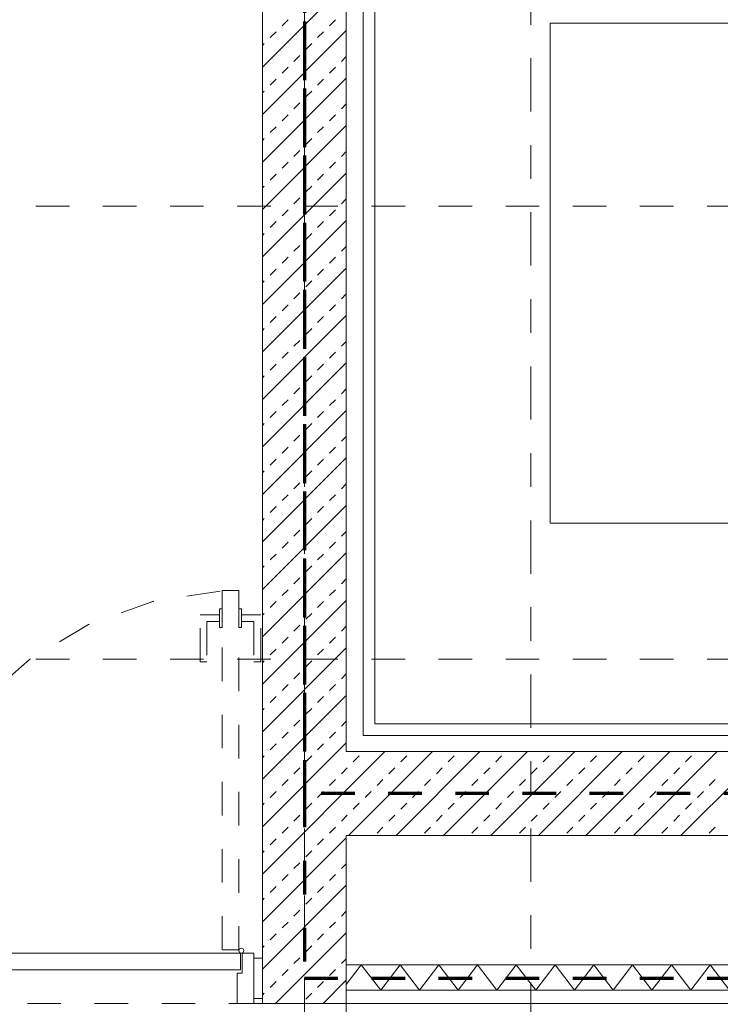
# Model space of a CAD drawing. Header units: metres. Extents: x -45.2 to 14.3, y -31.8 to 10.2.
# Tile 103 of 141: x -23.8 to -21.7, y -3.7 to -0.8. Entities that reach past the tile are written whole.
import ezdxf

# ---------------------------------------------------------------- set-up
doc = ezdxf.new("R2010")
doc.units = ezdxf.units.M
doc.header["$LTSCALE"] = 0.05
for name, pattern in [('Achsen 01', [5.291531, 3.175, -1.058062, 0.352704, -0.705764]), ('gestrichelt - 01', [2, 1, -1]), ('ISO-07 Punktiert', [0.889, 0.127, -0.762]), ('Raster 01', [2, 1, -1]), ('VW-01 Strichlinie kurz', [2, 1, -1])]:
    doc.linetypes.add(name, pattern=pattern)
for name, color, linetype, lineweight in [('013_Beton und Stahlbetonarbeiten-000 Unterzüge', 7, 'ISO-07 Punktiert', 13), ('013_Beton und Stahlbetonarbeiten-340 Innenwände', 7, 'Continuous', 18), ('027_Tischlerarbeiten-340 Innentüren', 7, 'Continuous', 9), ('031_Metallbauarbeiten-340 Treppen Geländer', 7, 'Continuous', 9), ('039_Trockenbauarbeiten-000 Sturz', 7, 'ISO-07 Punktiert', 9), ('039_Trockenbauarbeiten-340 Gipskarton', 7, 'Continuous', 9), ('AV1-Brandschutzkonzept-Brandschutzkonzept', 7, 'Continuous', 5), ('AV1-Schnitt Achsen', 7, 'Achsen 01', 18)]:
    doc.layers.add(name, color=color, linetype=linetype, lineweight=lineweight)
for name, color, linetype, lineweight, true_color in [('013_Beton und Stahlbetonarbeiten-350 Stahlbeton Treppe Ansicht', 7, 'Continuous', 9, 0xa6a6a6), ('039_Trockenbauarbeiten-340 Dämmung', 7, 'Continuous', 9, 0xc0c0c0), ('AV1-Achsen', 1, 'Achsen 01', 18, 0xff0000), ('AV1-Raster', 7, 'Raster 01', 9, 0xa6a6a6)]:
    doc.layers.add(name, color=color, linetype=linetype, lineweight=lineweight, true_color=true_color)

msp = doc.modelspace()

# ---------------------------------------------------------------- linework, layer by layer
at = {"layer": '013_Beton und Stahlbetonarbeiten-000 Unterzüge', "linetype": 'VW-01 Strichlinie kurz'}
msp.add_lwpolyline([(-23.075, -5.275), (-23.075, -3.725), (-22.825, -3.725), (-22.825, -5.275)], close=True, dxfattribs=at)
at = {"layer": '013_Beton und Stahlbetonarbeiten-340 Innenwände', "color": 251, "linetype": 'Continuous', "lineweight": 13, "true_color": 0x4c4c4c}
for p, q in [((-22.825, -0.686), (-23.075, -0.936)), ((-23.0163, -0.8132), (-22.9986, -0.7955)), ((-22.8749, -0.8132), (-22.8572, -0.7955)), ((-22.825, -0.8275), (-23.075, -1.0775)), ((-23.0517, -0.8485), (-23.034, -0.8309)), ((-22.9103, -0.8485), (-22.8926, -0.8309)), ((-23.075, -0.8718), (-23.0694, -0.8662)), ((-22.9456, -0.8839), (-22.9279, -0.8662)), ((-22.981, -0.9192), (-22.9633, -0.9016)), ((-22.8395, -0.9192), (-22.825, -0.9047)), ((-23.0163, -0.9546), (-22.9986, -0.9369)), ((-22.8749, -0.9546), (-22.8572, -0.9369)), ((-22.825, -0.9689), (-23.075, -1.2189)), ((-23.0517, -0.9899), (-23.034, -0.9723)), ((-22.9103, -0.9899), (-22.8926, -0.9723)), ((-23.075, -1.0133), (-23.0694, -1.0076)), ((-22.9456, -1.0253), (-22.9279, -1.0076)), ((-22.981, -1.0607), (-22.9633, -1.043)), ((-22.8395, -1.0607), (-22.825, -1.0461)), ((-23.0163, -1.096), (-22.9986, -1.0783)), ((-22.8749, -1.096), (-22.8572, -1.0783)), ((-22.825, -1.1103), (-23.075, -1.3603)), ((-23.0517, -1.1314), (-23.034, -1.1137)), ((-22.9103, -1.1314), (-22.8926, -1.1137)), ((-23.075, -1.1547), (-23.0694, -1.149)), ((-22.9456, -1.1667), (-22.9279, -1.149)), ((-22.981, -1.2021), (-22.9633, -1.1844)), ((-22.8395, -1.2021), (-22.825, -1.1875)), ((-23.0163, -1.2374), (-22.9986, -1.2198)), ((-22.8749, -1.2374), (-22.8572, -1.2198)), ((-22.825, -1.2517), (-23.075, -1.5017)), ((-23.0517, -1.2728), (-23.034, -1.2551)), ((-22.9103, -1.2728), (-22.8926, -1.2551)), ((-23.075, -1.2961), (-23.0694, -1.2905)), ((-22.9456, -1.3081), (-22.9279, -1.2905)), ((-22.981, -1.3435), (-22.9633, -1.3258)), ((-22.8395, -1.3435), (-22.825, -1.329)), ((-23.0163, -1.3789), (-22.9986, -1.3612)), ((-22.8749, -1.3789), (-22.8572, -1.3612)), ((-22.825, -1.3932), (-23.075, -1.6432)), ((-23.0517, -1.4142), (-23.034, -1.3965)), ((-22.9103, -1.4142), (-22.8926, -1.3965)), ((-23.075, -1.4375), (-23.0694, -1.4319)), ((-22.9456, -1.4496), (-22.9279, -1.4319)), ((-22.981, -1.4849), (-22.9633, -1.4672)), ((-22.8395, -1.4849), (-22.825, -1.4704)), ((-23.0163, -1.5203), (-22.9986, -1.5026)), ((-22.8749, -1.5203), (-22.8572, -1.5026)), ((-22.825, -1.5346), (-23.075, -1.7846)), ((-23.0517, -1.5556), (-23.034, -1.538)), ((-22.9103, -1.5556), (-22.8926, -1.538)), ((-23.075, -1.579), (-23.0694, -1.5733)), ((-22.9456, -1.591), (-22.9279, -1.5733)), ((-22.981, -1.6263), (-22.9633, -1.6087)), ((-22.8395, -1.6263), (-22.825, -1.6118)), ((-23.0163, -1.6617), (-22.9986, -1.644)), ((-22.8749, -1.6617), (-22.8572, -1.644)), ((-22.825, -1.676), (-23.075, -1.926)), ((-23.0517, -1.6971), (-23.034, -1.6794)), ((-22.9103, -1.6971), (-22.8926, -1.6794)), ((-23.075, -1.7204), (-23.0694, -1.7147)), ((-22.9456, -1.7324), (-22.9279, -1.7147)), ((-22.981, -1.7678), (-22.9633, -1.7501)), ((-22.8395, -1.7678), (-22.825, -1.7532)), ((-23.0163, -1.8031), (-22.9986, -1.7854)), ((-22.8749, -1.8031), (-22.8572, -1.7854)), ((-22.825, -1.8174), (-23.075, -2.0674)), ((-23.0517, -1.8385), (-23.034, -1.8208)), ((-22.9103, -1.8385), (-22.8926, -1.8208)), ((-23.075, -1.8618), (-23.0694, -1.8562)), ((-22.9456, -1.8738), (-22.9279, -1.8562)), ((-22.981, -1.9092), (-22.9633, -1.8915)), ((-22.8395, -1.9092), (-22.825, -1.8946)), ((-23.0163, -1.9445), (-22.9986, -1.9269)), ((-22.8749, -1.9445), (-22.8572, -1.9269)), ((-22.825, -1.9588), (-23.075, -2.2088)), ((-23.0517, -1.9799), (-23.034, -1.9622)), ((-22.9103, -1.9799), (-22.8926, -1.9622)), ((-23.075, -2.0032), (-23.0694, -1.9976)), ((-22.9456, -2.0153), (-22.9279, -1.9976)), ((-22.981, -2.0506), (-22.9633, -2.0329)), ((-22.8395, -2.0506), (-22.825, -2.0361)), ((-23.0163, -2.086), (-22.9986, -2.0683)), ((-22.8749, -2.086), (-22.8572, -2.0683)), ((-22.825, -2.1003), (-23.075, -2.3503)), ((-23.0517, -2.1213), (-23.034, -2.1036)), ((-22.9103, -2.1213), (-22.8926, -2.1036)), ((-23.075, -2.1446), (-23.0694, -2.139)), ((-22.9456, -2.1567), (-22.9279, -2.139)), ((-22.981, -2.192), (-22.9633, -2.1744)), ((-22.8395, -2.192), (-22.825, -2.1775)), ((-23.0163, -2.2274), (-22.9986, -2.2097)), ((-22.8749, -2.2274), (-22.8572, -2.2097)), ((-22.825, -2.2417), (-23.075, -2.4917)), ((-23.0517, -2.2627), (-23.034, -2.2451)), ((-22.9103, -2.2627), (-22.8926, -2.2451)), ((-23.075, -2.2861), (-23.0694, -2.2804)), ((-22.9456, -2.2981), (-22.9279, -2.2804)), ((-22.981, -2.3335), (-22.9633, -2.3158)), ((-22.8395, -2.3335), (-22.825, -2.3189)), ((-23.0163, -2.3688), (-22.9986, -2.3511)), ((-22.8749, -2.3688), (-22.8572, -2.3511)), ((-22.825, -2.3831), (-23.075, -2.6331)), ((-23.0517, -2.4042), (-23.034, -2.3865)), ((-22.9103, -2.4042), (-22.8926, -2.3865)), ((-23.075, -2.4275), (-23.0694, -2.4218)), ((-22.9456, -2.4395), (-22.9279, -2.4218)), ((-22.981, -2.4749), (-22.9633, -2.4572)), ((-22.8395, -2.4749), (-22.825, -2.4603)), ((-23.0163, -2.5102), (-22.9986, -2.4926)), ((-22.8749, -2.5102), (-22.8572, -2.4926)), ((-22.825, -2.5245), (-23.075, -2.7745)), ((-23.0517, -2.5456), (-23.034, -2.5279)), ((-22.9103, -2.5456), (-22.8926, -2.5279)), ((-23.075, -2.5689), (-23.0694, -2.5633)), ((-22.9456, -2.5809), (-22.9279, -2.5633)), ((-22.981, -2.6163), (-22.9633, -2.5986)), ((-22.8395, -2.6163), (-22.825, -2.6017)), ((-23.0163, -2.6517), (-22.9986, -2.634)), ((-22.8749, -2.6517), (-22.8572, -2.634)), ((-22.825, -2.6659), (-23.075, -2.9159)), ((-23.0517, -2.687), (-23.034, -2.6693)), ((-22.9103, -2.687), (-22.8926, -2.6693)), ((-23.075, -2.7103), (-23.0694, -2.7047)), ((-22.9456, -2.7224), (-22.9279, -2.7047)), ((-22.981, -2.7577), (-22.9633, -2.74)), ((-22.8395, -2.7577), (-22.825, -2.7432)), ((-23.0163, -2.7931), (-22.9986, -2.7754)), ((-22.8749, -2.7931), (-22.8572, -2.7754)), ((-22.825, -2.8074), (-23.075, -3.0574)), ((-23.0517, -2.8284), (-23.034, -2.8107)), ((-22.9103, -2.8284), (-22.8926, -2.8107)), ((-23.075, -2.8517), (-23.0694, -2.8461)), ((-22.9456, -2.8638), (-22.9279, -2.8461)), ((-22.981, -2.8991), (-22.9633, -2.8815)), ((-22.8395, -2.8991), (-22.825, -2.8846)), ((-23.0163, -2.9345), (-22.9986, -2.9168)), ((-22.8749, -2.9345), (-22.8572, -2.9168)), ((-22.825, -2.9488), (-23.075, -3.1988)), ((-23.0517, -2.9698), (-23.034, -2.9522)), ((-22.9103, -2.9698), (-22.8926, -2.9522)), ((-22.7098, -2.975), (-23.075, -3.3402)), ((-23.075, -2.9932), (-23.0694, -2.9875)), ((-22.9456, -3.0052), (-22.9279, -2.9875)), ((-22.5684, -2.975), (-22.8184, -3.225)), ((-22.8042, -3.0052), (-22.7865, -2.9875)), ((-22.4269, -2.975), (-22.6769, -3.225)), ((-22.6628, -3.0052), (-22.6451, -2.9875)), ((-22.2855, -2.975), (-22.5355, -3.225)), ((-22.5214, -3.0052), (-22.5037, -2.9875)), ((-22.1441, -2.975), (-22.3941, -3.225)), ((-22.3799, -3.0052), (-22.3623, -2.9875)), ((-22.0027, -2.975), (-22.2527, -3.225)), ((-22.2385, -3.0052), (-22.2208, -2.9875)), ((-21.8613, -2.975), (-22.1113, -3.225)), ((-22.0971, -3.0052), (-22.0794, -2.9875)), ((-21.7198, -2.975), (-21.9698, -3.225)), ((-21.9557, -3.0052), (-21.938, -2.9875)), ((-21.5784, -2.975), (-21.8284, -3.225)), ((-21.8142, -3.0052), (-21.7966, -2.9875)), ((-22.981, -3.0406), (-22.9633, -3.0229)), ((-22.8395, -3.0406), (-22.8219, -3.0229)), ((-22.6981, -3.0406), (-22.6805, -3.0229)), ((-22.5567, -3.0406), (-22.539, -3.0229)), ((-22.4153, -3.0406), (-22.3976, -3.0229)), ((-22.2739, -3.0406), (-22.2562, -3.0229)), ((-22.1324, -3.0406), (-22.1148, -3.0229)), ((-21.991, -3.0406), (-21.9733, -3.0229)), ((-21.8496, -3.0406), (-21.8319, -3.0229)), ((-23.0163, -3.0759), (-22.9986, -3.0582)), ((-22.8749, -3.0759), (-22.8572, -3.0582)), ((-22.7335, -3.0759), (-22.7158, -3.0582)), ((-22.5921, -3.0759), (-22.5744, -3.0582)), ((-22.4506, -3.0759), (-22.433, -3.0582)), ((-22.3092, -3.0759), (-22.2915, -3.0582)), ((-22.1678, -3.0759), (-22.1501, -3.0582)), ((-22.0264, -3.0759), (-22.0087, -3.0582)), ((-21.885, -3.0759), (-21.8673, -3.0582)), ((-21.7435, -3.0759), (-21.7259, -3.0582)), ((-23.0517, -3.1113), (-23.034, -3.0936)), ((-22.9103, -3.1113), (-22.8926, -3.0936)), ((-22.7688, -3.1113), (-22.7512, -3.0936)), ((-22.6274, -3.1113), (-22.6097, -3.0936)), ((-22.486, -3.1113), (-22.4683, -3.0936)), ((-22.3446, -3.1113), (-22.3269, -3.0936)), ((-22.2032, -3.1113), (-22.1855, -3.0936)), ((-22.0617, -3.1113), (-22.0441, -3.0936)), ((-21.9203, -3.1113), (-21.9026, -3.0936)), ((-21.7789, -3.1113), (-21.7612, -3.0936)), ((-23.075, -3.1346), (-23.0694, -3.1289)), ((-22.9456, -3.1466), (-22.9279, -3.1289)), ((-22.8042, -3.1466), (-22.7865, -3.1289)), ((-22.6628, -3.1466), (-22.6451, -3.1289)), ((-22.5214, -3.1466), (-22.5037, -3.1289)), ((-22.3799, -3.1466), (-22.3623, -3.1289)), ((-22.2385, -3.1466), (-22.2208, -3.1289)), ((-22.0971, -3.1466), (-22.0794, -3.1289)), ((-21.9557, -3.1466), (-21.938, -3.1289)), ((-21.8142, -3.1466), (-21.7966, -3.1289)), ((-22.981, -3.182), (-22.9633, -3.1643)), ((-22.8395, -3.182), (-22.8219, -3.1643)), ((-22.6981, -3.182), (-22.6805, -3.1643)), ((-22.5567, -3.182), (-22.539, -3.1643)), ((-22.4153, -3.182), (-22.3976, -3.1643)), ((-22.2739, -3.182), (-22.2562, -3.1643)), ((-22.1324, -3.182), (-22.1148, -3.1643)), ((-21.991, -3.182), (-21.9733, -3.1643)), ((-21.8496, -3.182), (-21.8319, -3.1643)), ((-23.0163, -3.2173), (-22.9986, -3.1997)), ((-22.8749, -3.2173), (-22.8572, -3.1997)), ((-22.7335, -3.2173), (-22.7158, -3.1997)), ((-22.5921, -3.2173), (-22.5744, -3.1997)), ((-22.4506, -3.2173), (-22.433, -3.1997)), ((-22.3092, -3.2173), (-22.2915, -3.1997)), ((-22.1678, -3.2173), (-22.1501, -3.1997)), ((-22.0264, -3.2173), (-22.0087, -3.1997)), ((-21.885, -3.2173), (-21.8673, -3.1997)), ((-21.7435, -3.2173), (-21.7259, -3.1997)), ((-22.825, -3.2316), (-23.075, -3.4816)), ((-23.0517, -3.2527), (-23.034, -3.235)), ((-22.9103, -3.2527), (-22.8926, -3.235)), ((-23.075, -3.276), (-23.0694, -3.2704)), ((-22.9456, -3.288), (-22.9279, -3.2704)), ((-22.981, -3.3234), (-22.9633, -3.3057)), ((-22.8395, -3.3234), (-22.825, -3.3089)), ((-23.0163, -3.3588), (-22.9986, -3.3411)), ((-22.8749, -3.3588), (-22.8572, -3.3411)), ((-22.825, -3.3731), (-23.075, -3.6231)), ((-23.0517, -3.3941), (-23.034, -3.3764)), ((-22.9103, -3.3941), (-22.8926, -3.3764)), ((-23.075, -3.4174), (-23.0694, -3.4118)), ((-22.9456, -3.4295), (-22.9279, -3.4118)), ((-22.981, -3.4648), (-22.9633, -3.4471)), ((-22.8395, -3.4648), (-22.825, -3.4503)), ((-23.0163, -3.5002), (-22.9986, -3.4825)), ((-22.8749, -3.5002), (-22.8572, -3.4825)), ((-23.0517, -3.5355), (-23.034, -3.5179)), ((-22.825, -3.5145), (-23.0355, -3.725)), ((-22.9103, -3.5355), (-22.8926, -3.5179)), ((-23.075, -3.5589), (-23.0694, -3.5532)), ((-22.9456, -3.5709), (-22.9279, -3.5532)), ((-22.981, -3.6062), (-22.9633, -3.5886)), ((-22.8395, -3.6062), (-22.825, -3.5917)), ((-23.0163, -3.6416), (-22.9986, -3.6239)), ((-22.8749, -3.6416), (-22.8572, -3.6239)), ((-23.0517, -3.677), (-23.034, -3.6593)), ((-22.9103, -3.677), (-22.8926, -3.6593)), ((-22.825, -3.6559), (-22.8941, -3.725)), ((-23.075, -3.7003), (-23.0694, -3.6946)), ((-22.9456, -3.7123), (-22.9279, -3.6946))]:
    msp.add_line(p, q, dxfattribs=at)
at = {"layer": '013_Beton und Stahlbetonarbeiten-340 Innenwände'}
msp.add_lwpolyline([(-16.075, -5.275), (-20.625, -5.275), (-20.625, -3.225), (-18.125, -3.225), (-18.125, -3.725), (-17.875, -3.725), (-17.875, -2.975), (-22.825, -2.975), (-22.825, -0.125), (-23.075, -0.125), (-23.075, -3.725), (-22.825, -3.725), (-22.825, -3.225), (-20.875, -3.225), (-20.875, -5.525), (-16.075, -5.525)], close=True, dxfattribs=at)
at = {"layer": '013_Beton und Stahlbetonarbeiten-350 Stahlbeton Treppe Ansicht', "linetype": 'Continuous'}
msp.add_lwpolyline([(-18.185, -0.805), (-22.2172, -0.805), (-22.2172, -2.295), (-19.345, -2.295)], dxfattribs=at)
at = {"layer": '027_Tischlerarbeiten-340 Innentüren', "color": 253, "linetype": 'gestrichelt - 01', "lineweight": 9, "true_color": 0xa6a6a6}
msp.add_lwpolyline([(-23.2008, -2.4968), (-23.4018, -2.528), (-23.5933, -2.5966), (-23.7684, -2.7001), (-23.9208, -2.8348), (-24.045, -2.9959), (-24.1366, -3.1775), (-24.1923, -3.3731), (-24.21, -3.5758)], dxfattribs=at)
for points in [[(-23.195, -3.565), (-23.195, -2.495), (-23.145, -2.495), (-23.145, -3.565)], [(-23.2025, -2.55), (-23.195, -2.55), (-23.195, -2.605), (-23.2025, -2.605)], [(-23.145, -2.55), (-23.1375, -2.55), (-23.1375, -2.605), (-23.145, -2.605)], [(-23.2025, -2.5675), (-23.2025, -2.5875), (-23.24, -2.5875), (-23.24, -2.7075), (-23.26, -2.7075), (-23.26, -2.5675)], [(-23.1375, -2.5675), (-23.1375, -2.5875), (-23.1, -2.5875), (-23.1, -2.7075), (-23.08, -2.7075), (-23.08, -2.5675)]]:
    msp.add_lwpolyline(points, close=True, dxfattribs=at)
at = {"layer": '027_Tischlerarbeiten-340 Innentüren'}
for points in [[(-23.14, -3.625), (-24.21, -3.625), (-24.21, -3.575), (-23.14, -3.575)], [(-23.135, -3.575), (-23.135, -3.635), (-23.15, -3.635), (-23.15, -3.725), (-23.1, -3.725), (-23.1, -3.575)], [(-23.1375, -3.56), (-23.1322, -3.5622), (-23.13, -3.5675), (-23.1322, -3.5728), (-23.1375, -3.575), (-23.1428, -3.5728), (-23.145, -3.5675), (-23.1428, -3.5622)], [(-23.1, -3.71), (-23.1, -3.59), (-23.075, -3.59), (-23.075, -3.71)]]:
    msp.add_lwpolyline(points, close=True, dxfattribs=at)
at = {"layer": '031_Metallbauarbeiten-340 Treppen Geländer', "color": 253, "linetype": 'Continuous', "lineweight": 9, "true_color": 0xa6a6a6}
msp.add_lwpolyline([(-22.74, -0.2117), (-21.375, -0.2117), (-21.375, -0.1767), (-22.775, -0.1767), (-22.775, -2.9267), (-21.085, -2.9267), (-21.085, -2.8917), (-22.74, -2.8917)], close=True, dxfattribs=at)
at = {"layer": '039_Trockenbauarbeiten-000 Sturz', "linetype": 'VW-01 Strichlinie kurz'}
msp.add_lwpolyline([(-24.275, -3.725), (-24.275, -3.575), (-23.075, -3.575), (-23.075, -3.725)], close=True, dxfattribs=at)
at = {"layer": '039_Trockenbauarbeiten-340 Dämmung'}
msp.add_lwpolyline([(-21.6833, -3.685), (-21.741, -3.61), (-21.7988, -3.685), (-21.8565, -3.61), (-21.9142, -3.685), (-21.972, -3.61), (-22.0297, -3.685), (-22.0874, -3.61), (-22.1452, -3.685), (-22.2029, -3.61), (-22.2606, -3.685), (-22.3184, -3.61), (-22.3761, -3.685), (-22.4338, -3.61), (-22.4916, -3.685), (-22.5493, -3.61), (-22.6071, -3.685), (-22.6648, -3.61), (-22.7225, -3.685), (-22.7803, -3.61), (-22.825, -3.6681)], dxfattribs=at)
msp.add_lwpolyline([(-20.875, -3.61), (-22.825, -3.61), (-22.825, -3.685), (-20.875, -3.685)], close=True, dxfattribs=at)
at = {"layer": '039_Trockenbauarbeiten-340 Gipskarton'}
msp.add_lwpolyline([(-20.875, -3.725), (-22.825, -3.725), (-22.825, -3.685), (-20.875, -3.685)], close=True, dxfattribs=at)
at = {"layer": 'AV1-Achsen'}
msp.add_line((-22.95, -26.5), (-22.95, 4.9), dxfattribs=at)
at = {"layer": 'AV1-Brandschutzkonzept-Brandschutzkonzept', "color": 14, "linetype": 'gestrichelt - 01', "lineweight": 70, "true_color": 0xaa0000}
for p in [(-22.95, 0.125), (-22.95, 0), (-18, -3.1)]:
    msp.add_line(p, (-22.95, -3.1), dxfattribs=at)
at = {"layer": 'AV1-Brandschutzkonzept-Brandschutzkonzept', "color": 220, "linetype": 'gestrichelt - 01', "lineweight": 70, "true_color": 0xff00bc}
for p, q in [((-22.95, -3.1), (-22.95, -3.65)), ((-22.95, -3.65), (-20.75, -3.65))]:
    msp.add_line(p, q, dxfattribs=at)
at = {"layer": 'AV1-Raster'}
for p, q in [((-22.95, -22.95), (-22.95, 1.35)), ((1.35, -1.35), (-40.5, -1.35)), ((1.35, -2.7), (-40.5, -2.7))]:
    msp.add_line(p, q, dxfattribs=at)
at = {"layer": 'AV1-Schnitt Achsen'}
msp.add_line((-22.275, -26.3), (-22.275, 4.7), dxfattribs=at)
at = {"layer": 'Defpoints', "color": 0, "lineweight": 0}
msp.add_line((-22.825, -3.725), (-22.825, -3.725), dxfattribs=at)

doc.saveas('drawing.dxf')
